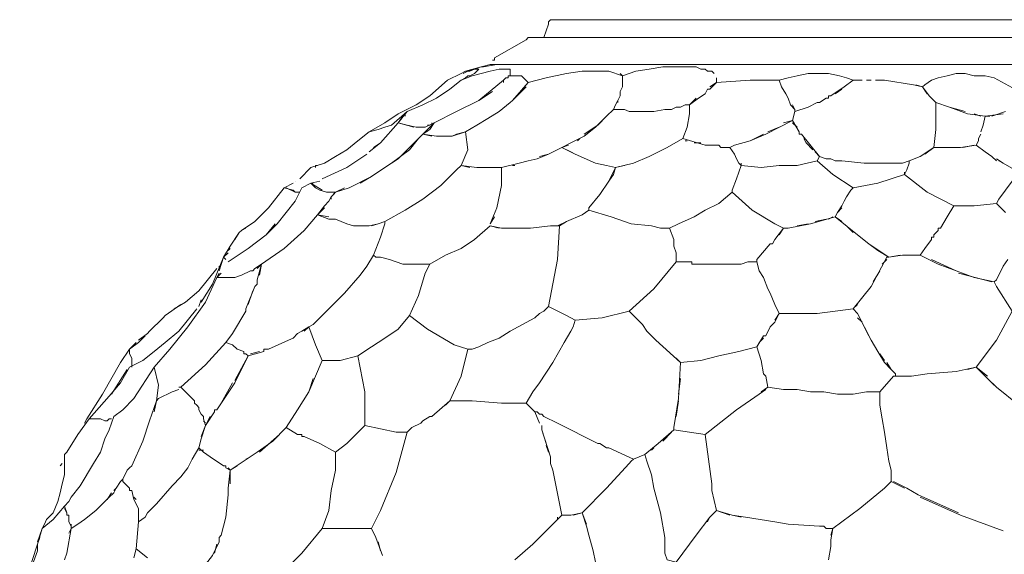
# Model space of a CAD drawing. Header units: inches. Extents: x 196 to 410, y 295 to 508.
# Tile 3 of 19: x 200 to 252, y 365 to 394. Entities that reach past the tile are written whole.
import ezdxf

# ---------------------------------------------------------------- set-up
doc = ezdxf.new("R2010")
doc.units = ezdxf.units.IN
doc.header["$MEASUREMENT"] = 0
doc.layers.add('Livello 1', color=7, linetype='Continuous')

# ---------------------------------------------------------------- blocks, each defined once
blk = doc.blocks.new('block 3')
at = {"layer": 'Livello 1', "color": 7, "lineweight": 9, "true_color": 0xffffff}
for points in [[(227.773, 392.93), (228.013, 393.65)], [(228.013, 393.77), (228.133, 393.891), (228.253, 393.891)], [(228.013, 393.65), (228.013, 393.77)], [(228.013, 393.77), (228.013, 393.77)], [(228.013, 393.77), (228.013, 393.77)], [(228.013, 393.77), (228.013, 393.77)], [(228.013, 393.65), (228.013, 393.65)], [(228.013, 393.65), (228.013, 393.65)], [(263.053, 393.891), (228.253, 393.891)], [(226.813, 392.811), (226.933, 392.93)], [(263.533, 392.93), (227.773, 392.93), (226.933, 392.93)], [(225.133, 391.85), (226.813, 392.811)], [(226.813, 392.811), (226.813, 392.811)], [(226.813, 392.811), (226.813, 392.811)], [(223.453, 391.01), (223.693, 391.131), (224.053, 391.25), (224.413, 391.37), (224.533, 391.37)], [(225.373, 391.49), (224.893, 391.49), (224.413, 391.37), (223.573, 391.131)], [(224.533, 391.37), (225.253, 391.49)], [(224.533, 391.37), (224.533, 391.37)], [(224.533, 391.37), (224.533, 391.37)], [(225.013, 391.73), (225.133, 391.73)], [(225.133, 391.73), (225.133, 391.85)], [(225.133, 391.85), (225.133, 391.85)], [(225.133, 391.85), (225.133, 391.85)], [(225.133, 391.73), (225.133, 391.73)], [(266.173, 391.49), (225.133, 391.49)], [(231.852, 391.01), (231.973, 390.891), (232.333, 391.01), (232.693, 391.131), (233.413, 391.25), (234.133, 391.37), (234.852, 391.37), (235.573, 391.37), (235.933, 391.37), (236.173, 391.25), (236.413, 391.25), (236.533, 391.131), (236.773, 391.131), (236.893, 391.01)], [(235.933, 391.49), (236.053, 391.49)], [(223.933, 390.891), (223.333, 390.65), (222.733, 390.17), (222.013, 389.69), (221.293, 389.33), (220.453, 388.971), (219.973, 388.37), (220.453, 388.25), (220.933, 388.131)], [(223.093, 390.891), (222.852, 390.77)], [(223.093, 390.891), (223.333, 391.01)], [(223.573, 391.131), (223.333, 391.01)], [(224.173, 391.25), (224.053, 391.25), (223.813, 391.131), (223.573, 391.131)], [(223.573, 390.77), (223.693, 390.891)], [(223.693, 390.891), (223.813, 390.891), (224.053, 391.01), (224.173, 391.131), (224.293, 391.25)], [(225.852, 391.25), (225.733, 391.25), (225.493, 391.25), (225.373, 391.25), (224.893, 391.131), (224.413, 391.01), (223.933, 390.891)], [(224.293, 391.25), (224.173, 391.25)], [(224.173, 391.25), (224.173, 391.25)], [(224.293, 391.25), (224.293, 391.25)], [(224.293, 391.25), (224.293, 391.25)], [(224.293, 391.25), (224.293, 391.25)], [(224.293, 391.25), (224.293, 391.25)], [(224.293, 391.25), (224.293, 391.25)], [(224.293, 391.25), (224.293, 391.25)], [(224.293, 391.25), (224.293, 391.25)], [(224.293, 391.25), (224.293, 391.25)], [(225.852, 390.891), (225.852, 390.77), (225.733, 390.77)], [(225.973, 391.25), (225.852, 391.25)], [(225.852, 391.25), (225.852, 391.25)], [(231.973, 390.891), (231.253, 391.131), (230.293, 391.131), (229.813, 391.131), (228.973, 391.01), (227.893, 390.77), (226.933, 390.53), (226.573, 390.891), (225.852, 390.891)], [(225.852, 390.891), (225.973, 390.891), (225.973, 391.01)], [(225.852, 390.77), (225.852, 390.891)], [(225.973, 391.131), (225.973, 391.25)], [(225.973, 391.25), (225.973, 391.25)], [(225.973, 391.01), (225.973, 391.131)], [(225.973, 391.131), (225.973, 391.131)], [(225.973, 391.131), (225.973, 391.131)], [(225.973, 391.131), (225.973, 391.131)], [(225.973, 391.131), (225.973, 391.131)], [(225.973, 391.01), (225.973, 391.01)], [(231.973, 390.891), (231.973, 390.53), (231.973, 390.41)], [(240.373, 390.65), (240.852, 390.77), (241.333, 390.891), (241.933, 391.01), (242.533, 391.01), (243.013, 391.01), (243.613, 390.891), (243.973, 390.77), (244.333, 390.65)], [(248.533, 390.65), (248.893, 390.77), (249.373, 390.891), (249.852, 391.01), (250.333, 391.01), (250.813, 390.891), (251.413, 390.891), (251.893, 390.77), (253.453, 389.93)], [(222.613, 390.65), (221.653, 389.811), (220.933, 389.33), (219.973, 388.85), (219.253, 388.37), (218.413, 387.891)], [(222.613, 390.65), (222.852, 390.77)], [(223.573, 390.77), (223.333, 390.65)], [(225.613, 390.65), (224.293, 389.57)], [(225.613, 390.53), (225.613, 390.65), (225.733, 390.77)], [(225.613, 390.65), (225.613, 390.65)], [(225.733, 390.77), (225.733, 390.77)], [(225.733, 390.77), (225.733, 390.77)], [(225.733, 390.77), (225.733, 390.77)], [(225.733, 390.77), (225.733, 390.77)], [(226.813, 390.29), (226.093, 389.57), (225.973, 389.45)], [(226.093, 389.57), (226.933, 390.53)], [(231.852, 389.811), (231.852, 390.051), (231.973, 390.29), (231.973, 390.41)], [(231.973, 390.29), (231.852, 390.051)], [(237.013, 390.53), (236.653, 390.17), (236.533, 390.17)], [(236.653, 390.29), (237.013, 390.53)], [(237.013, 390.77), (237.013, 390.77)], [(237.013, 390.77), (237.013, 390.77)], [(237.013, 390.77), (237.013, 390.65), (237.013, 390.53)], [(240.373, 390.65), (238.813, 390.65), (237.013, 390.53)], [(237.013, 390.53), (237.013, 390.53)], [(240.373, 390.65), (240.493, 390.29)], [(240.493, 390.29), (240.733, 389.93)], [(243.852, 390.29), (243.133, 389.811)], [(243.852, 390.29), (244.333, 390.65)], [(244.333, 390.65), (244.573, 390.65)], [(244.813, 390.65), (244.573, 390.65)], [(245.293, 390.65), (245.053, 390.65)], [(246.013, 390.65), (245.533, 390.65)], [(245.653, 390.65), (246.013, 390.65)], [(246.013, 390.65), (247.573, 390.41)], [(247.573, 390.41), (247.573, 390.41)], [(248.293, 389.93), (248.053, 390.29), (247.573, 390.41)], [(247.573, 390.41), (247.573, 390.41)], [(247.693, 390.41), (248.053, 390.29)], [(248.173, 390.41), (248.053, 390.29)], [(248.053, 390.29), (248.053, 390.29)], [(248.053, 390.29), (248.413, 389.811), (248.773, 389.45)], [(248.053, 390.29), (248.053, 390.29)], [(248.533, 390.65), (248.173, 390.41)], [(248.173, 390.41), (248.173, 390.41)], [(224.293, 389.57), (225.013, 390.051)], [(231.852, 389.811), (231.733, 389.57), (231.733, 389.45)], [(236.413, 389.93), (236.053, 389.69)], [(236.413, 389.93), (236.533, 390.17)], [(236.653, 390.17), (236.653, 390.17)], [(240.852, 389.69), (240.733, 389.93)], [(243.013, 389.811), (243.013, 389.69)], [(243.013, 389.811), (243.133, 389.811)], [(243.133, 389.811), (243.133, 389.811)], [(243.133, 389.811), (243.133, 389.811)], [(243.373, 389.93), (243.733, 390.17)], [(248.173, 390.051), (248.173, 390.051)], [(248.773, 389.45), (248.413, 389.811)], [(221.893, 388.37), (223.093, 388.971), (224.293, 389.57)], [(225.973, 389.45), (225.373, 388.971), (224.773, 388.61), (224.173, 388.25), (223.573, 387.891)], [(231.493, 389.09), (231.613, 389.33)], [(235.573, 388.971), (235.573, 389.33), (235.333, 389.33), (235.093, 389.211), (234.852, 389.211), (234.613, 389.09), (234.253, 389.09), (233.653, 388.971), (233.053, 388.971), (232.573, 388.971), (232.333, 388.971), (232.093, 389.09), (231.852, 389.09), (231.493, 389.09)], [(231.613, 389.33), (231.733, 389.57)], [(235.573, 389.33), (236.053, 389.69)], [(235.933, 389.69), (235.573, 389.33)], [(236.053, 389.69), (236.053, 389.69)], [(236.053, 389.69), (236.053, 389.69)], [(240.852, 389.69), (240.973, 389.33)], [(241.213, 389.09), (240.973, 389.33)], [(241.093, 389.33), (241.213, 389.09)], [(242.413, 389.45), (241.933, 389.211)], [(241.933, 389.211), (242.413, 389.45), (242.533, 389.45)], [(242.413, 389.45), (242.413, 389.45)], [(242.893, 389.69), (242.533, 389.45)], [(242.893, 389.69), (242.893, 389.69)], [(242.893, 389.69), (243.013, 389.69)], [(242.893, 389.69), (242.893, 389.69)], [(243.013, 389.69), (243.013, 389.69)], [(243.013, 389.69), (243.013, 389.69)], [(249.493, 389.211), (248.773, 389.45), (248.773, 389.211)], [(220.453, 388.971), (219.613, 388.25), (219.253, 388.131), (218.893, 388.01), (218.413, 387.891)], [(220.813, 388.131), (219.973, 388.37), (220.213, 388.73)], [(220.333, 388.85), (220.333, 388.73)], [(231.133, 388.73), (230.533, 388.131), (229.933, 387.65)], [(229.933, 387.77), (230.653, 388.25), (231.133, 388.73)], [(231.493, 389.09), (231.133, 388.73)], [(231.613, 385.971), (232.573, 386.211), (233.413, 386.57), (234.373, 387.051), (235.213, 387.53), (235.453, 388.131), (235.573, 388.85)], [(235.573, 388.85), (235.573, 388.971)], [(241.933, 389.211), (241.213, 388.971), (241.093, 388.49), (241.453, 387.891)], [(241.213, 388.971), (241.213, 389.09)], [(248.773, 389.211), (248.773, 388.01)], [(248.773, 389.211), (248.773, 389.211)], [(250.333, 388.971), (249.493, 389.211)], [(249.493, 389.211), (250.453, 388.85)], [(250.453, 388.85), (250.453, 388.85)], [(251.293, 388.25), (251.413, 388.73), (250.453, 388.85)], [(250.453, 388.85), (250.453, 388.85)], [(250.813, 388.85), (251.173, 388.73)], [(251.413, 388.73), (252.373, 388.85)], [(251.653, 388.73), (251.413, 388.73)], [(252.493, 388.971), (251.773, 388.73)], [(219.973, 388.37), (219.013, 387.29)], [(220.573, 388.25), (220.573, 388.25)], [(220.573, 388.25), (220.573, 388.25)], [(221.053, 387.53), (221.293, 387.77), (221.893, 388.37), (221.413, 388.131)], [(221.893, 388.37), (221.653, 388.01), (221.293, 387.77), (222.013, 387.65)], [(221.533, 388.25), (221.653, 388.25)], [(221.653, 388.25), (221.653, 388.25)], [(221.773, 388.25), (221.773, 388.37)], [(241.093, 388.49), (239.653, 387.77)], [(240.613, 388.37), (241.093, 388.49)], [(241.333, 388.131), (241.093, 388.37)], [(251.293, 388.25), (251.173, 387.891)], [(217.813, 387.41), (218.413, 387.891)], [(221.053, 388.131), (220.933, 388.131)], [(221.053, 388.131), (221.173, 388.131), (221.413, 388.131)], [(221.173, 388.131), (221.173, 388.131)], [(221.773, 387.65), (221.293, 387.77)], [(221.413, 388.131), (221.413, 388.131)], [(221.413, 388.131), (221.413, 388.131)], [(221.533, 387.891), (221.533, 387.891)], [(222.013, 387.65), (222.013, 387.65)], [(222.013, 387.65), (222.013, 387.65)], [(222.133, 387.65), (222.013, 387.65)], [(223.573, 387.891), (223.093, 387.77), (222.852, 387.65), (222.133, 387.65)], [(222.133, 387.65), (222.133, 387.65)], [(222.133, 387.65), (222.133, 387.65)], [(222.133, 387.65), (222.133, 387.65)], [(222.373, 387.65), (222.733, 387.65)], [(222.852, 387.65), (223.573, 387.891)], [(223.573, 387.891), (223.693, 386.93), (223.333, 386.09)], [(228.733, 387.051), (229.213, 387.29), (229.933, 387.65)], [(239.533, 387.77), (238.813, 387.41), (237.973, 387.17)], [(237.973, 387.17), (238.813, 387.41), (239.653, 387.77)], [(239.773, 387.891), (240.373, 388.131)], [(241.453, 387.891), (241.453, 387.891)], [(241.573, 387.77), (241.453, 387.77), (241.453, 387.891)], [(241.453, 387.891), (241.453, 387.891)], [(241.453, 387.77), (241.453, 387.77)], [(241.573, 387.77), (242.533, 386.57), (242.293, 386.811)], [(248.653, 387.051), (248.773, 388.01)], [(251.173, 387.77), (251.053, 387.53)], [(217.813, 387.41), (217.213, 386.93), (216.613, 386.57), (216.013, 386.211), (215.293, 385.971), (214.693, 385.37)], [(217.333, 384.891), (218.533, 385.49), (219.613, 386.211), (220.573, 386.93), (221.053, 387.53)], [(218.413, 386.811), (219.013, 387.29)], [(221.053, 387.53), (220.453, 386.93), (219.973, 386.45), (219.253, 385.971), (218.533, 385.49)], [(219.013, 387.29), (218.653, 387.051)], [(229.093, 387.17), (228.733, 387.051), (229.213, 386.811), (229.453, 386.69)], [(229.213, 387.29), (229.213, 387.29)], [(229.693, 387.53), (229.573, 387.41)], [(235.213, 387.53), (234.373, 387.051), (233.413, 386.57)], [(235.213, 387.53), (236.413, 387.17), (237.133, 387.17)], [(235.453, 387.41), (235.333, 387.41)], [(236.173, 387.29), (235.813, 387.29)], [(237.493, 387.051), (237.253, 387.051), (237.133, 387.17), (236.413, 387.17)], [(237.133, 387.17), (237.133, 387.17)], [(237.253, 387.051), (237.733, 387.051), (237.973, 387.17)], [(242.173, 386.93), (241.813, 387.29), (241.693, 387.53)], [(250.933, 387.17), (250.093, 387.051)], [(250.213, 387.051), (250.813, 387.17)], [(250.933, 387.17), (251.053, 387.41), (251.053, 387.53)], [(250.933, 387.17), (251.413, 386.811)], [(251.773, 386.57), (251.413, 386.811), (250.933, 387.17)], [(251.053, 387.41), (251.053, 387.41)], [(218.293, 386.69), (217.213, 385.971), (215.893, 385.37)], [(228.013, 386.69), (227.413, 386.45)], [(227.533, 386.57), (228.013, 386.69)], [(229.453, 386.69), (228.733, 387.051), (228.013, 386.69)], [(230.173, 383.811), (230.773, 384.53), (231.253, 385.25), (231.493, 385.61), (231.613, 385.971), (231.133, 386.09), (230.533, 386.211), (229.453, 386.69)], [(237.733, 387.051), (237.973, 386.69)], [(238.093, 386.45), (237.973, 386.69)], [(249.493, 387.051), (249.013, 387.051), (248.653, 387.051), (247.933, 386.57)], [(248.173, 386.69), (248.653, 387.051)], [(248.653, 387.051), (249.013, 387.051)], [(249.493, 387.051), (249.973, 387.051), (250.093, 387.051)], [(249.973, 387.051), (249.973, 387.051)], [(215.653, 386.09), (215.533, 386.09), (215.533, 385.971)], [(223.813, 385.971), (223.333, 386.09), (223.093, 385.85), (222.253, 385.01), (221.293, 384.29), (220.333, 383.69), (219.253, 383.09)], [(223.333, 386.09), (224.173, 385.971)], [(224.773, 385.971), (225.493, 385.971), (226.453, 386.211)], [(226.213, 386.09), (226.093, 386.09)], [(226.933, 386.33), (226.453, 386.211)], [(226.933, 386.33), (227.413, 386.45)], [(232.093, 386.09), (231.613, 385.971), (231.253, 385.25)], [(238.093, 386.45), (238.213, 386.211)], [(238.093, 385.37), (238.333, 386.09), (238.213, 386.211)], [(244.213, 384.77), (244.333, 384.891), (243.253, 385.61), (242.413, 386.33), (241.333, 386.09), (240.373, 386.09), (239.413, 385.971), (238.333, 386.09)], [(238.333, 386.211), (238.333, 386.09)], [(242.413, 386.33), (242.533, 386.57)], [(242.533, 386.57), (242.893, 386.45), (243.133, 386.45), (243.373, 386.33), (243.733, 386.33), (244.933, 386.211), (246.133, 386.211), (246.493, 386.211), (246.733, 386.211), (246.973, 386.211), (247.333, 386.33)], [(247.093, 385.61), (247.213, 385.85), (247.333, 386.211)], [(247.333, 386.211), (247.213, 385.85)], [(247.333, 386.33), (247.933, 386.57)], [(247.333, 386.33), (247.333, 386.211)], [(251.773, 386.57), (252.013, 386.33)], [(252.373, 386.211), (252.013, 386.45)], [(253.213, 385.73), (252.373, 386.211), (252.133, 386.33)], [(224.173, 385.971), (224.173, 385.971)], [(224.173, 385.971), (224.173, 385.971)], [(224.293, 385.971), (224.173, 385.971)], [(224.293, 385.971), (224.413, 385.971)], [(224.773, 385.971), (224.413, 385.971)], [(225.493, 385.73), (225.493, 385.971), (225.133, 385.971)], [(225.493, 385.971), (225.493, 385.49)], [(249.733, 383.93), (248.293, 384.65), (247.093, 385.61), (245.653, 385.131), (244.333, 384.891)], [(247.093, 385.73), (247.093, 385.61)], [(256.453, 384.77), (256.333, 384.891), (256.093, 385.25), (255.733, 385.73), (255.613, 385.85), (254.413, 385.73), (253.213, 385.73), (252.133, 384.29)], [(214.333, 385.131), (213.852, 384.891), (214.333, 384.77), (214.453, 384.65), (214.693, 384.65)], [(214.453, 385.25), (214.453, 385.25)], [(214.813, 384.891), (215.293, 385.131), (215.413, 385.131)], [(215.773, 385.25), (215.293, 385.131), (215.533, 384.891), (215.773, 384.77), (216.133, 384.65), (216.493, 384.65)], [(215.893, 384.77), (215.293, 385.131)], [(218.533, 385.49), (217.933, 385.131)], [(225.253, 383.811), (225.493, 385.01)], [(225.493, 385.49), (225.493, 385.49)], [(225.493, 385.49), (225.493, 385.49)], [(225.493, 385.37), (225.493, 385.49)], [(225.493, 385.37), (225.493, 385.25), (225.493, 385.01)], [(225.493, 385.25), (225.493, 385.25)], [(237.852, 384.65), (237.852, 384.77), (238.093, 385.37)], [(214.813, 384.891), (214.453, 384.17), (213.973, 383.57), (213.493, 382.971), (212.893, 382.37)], [(213.013, 383.811), (213.852, 384.891)], [(213.493, 382.971), (213.973, 383.57), (214.453, 384.17), (214.813, 384.891)], [(214.453, 384.65), (213.973, 384.891)], [(214.693, 384.65), (214.693, 384.65)], [(214.693, 384.65), (214.693, 384.65)], [(214.693, 384.65), (214.693, 384.65)], [(214.693, 384.65), (214.693, 384.65)], [(214.693, 384.65), (214.693, 384.65)], [(217.333, 384.891), (216.613, 384.65), (216.373, 384.41), (216.373, 384.29)], [(216.493, 384.65), (216.373, 384.65)], [(216.493, 384.65), (216.493, 384.65)], [(216.493, 384.65), (216.493, 384.65)], [(216.493, 384.53), (216.613, 384.65)], [(216.493, 384.65), (216.613, 384.65)], [(216.493, 384.65), (216.493, 384.65)], [(216.613, 384.65), (217.093, 384.891)], [(234.493, 382.73), (234.973, 382.971), (235.813, 383.33), (236.413, 383.69), (237.133, 384.051), (237.852, 384.65)], [(240.133, 382.971), (238.933, 383.69), (237.852, 384.65)], [(244.213, 384.77), (243.973, 384.41)], [(216.253, 384.17), (216.013, 383.93)], [(216.253, 384.17), (216.373, 384.41)], [(243.852, 384.17), (243.733, 383.93)], [(243.852, 384.17), (243.973, 384.41)], [(252.373, 383.69), (252.013, 384.051), (250.813, 383.93), (249.733, 383.93), (249.373, 383.33), (249.013, 382.73), (248.893, 382.73)], [(252.133, 384.29), (252.013, 384.051)], [(252.013, 384.051), (252.493, 383.57)], [(212.293, 383.09), (213.013, 383.811)], [(213.013, 383.811), (212.653, 383.45)], [(214.933, 382.61), (215.653, 383.45)], [(215.653, 383.45), (216.013, 383.93)], [(216.013, 383.811), (215.653, 383.45), (216.253, 383.211)], [(216.253, 383.33), (215.653, 383.45)], [(225.253, 383.811), (224.893, 382.971)], [(228.973, 383.09), (229.813, 383.45)], [(229.813, 383.45), (230.173, 383.69), (230.173, 383.811)], [(234.493, 382.73), (234.253, 382.73), (234.013, 382.73), (233.533, 382.85), (232.453, 382.971), (231.373, 383.33), (230.173, 383.69)], [(243.373, 383.33), (243.493, 383.57), (243.733, 383.93)], [(243.733, 383.811), (243.493, 383.57)], [(252.133, 383.811), (252.133, 383.811)], [(212.293, 383.09), (211.573, 382.61)], [(212.893, 382.37), (213.373, 382.971)], [(216.613, 383.211), (216.253, 383.211)], [(216.613, 383.211), (217.213, 382.971)], [(217.573, 382.85), (217.213, 382.971)], [(219.253, 382.971), (219.253, 383.09), (218.893, 382.971), (218.413, 382.85)], [(218.533, 382.85), (218.893, 382.971), (219.253, 383.09)], [(218.653, 381.29), (219.013, 382.25), (219.253, 382.971)], [(224.893, 382.971), (225.133, 383.33)], [(228.613, 382.85), (228.973, 383.09), (228.493, 382.85)], [(240.373, 382.37), (240.613, 382.73), (240.133, 382.971)], [(240.613, 382.73), (240.852, 382.73), (242.053, 382.971)], [(241.933, 382.971), (241.333, 382.85)], [(243.733, 383.09), (243.373, 383.33), (242.053, 382.971)], [(242.293, 383.09), (242.893, 383.211)], [(243.013, 383.211), (243.253, 383.33)], [(243.373, 383.33), (244.573, 382.37)], [(243.613, 383.211), (243.613, 383.211)], [(210.613, 381.17), (210.973, 381.77), (211.453, 382.49)], [(210.852, 380.93), (211.933, 381.65), (212.893, 382.37)], [(211.453, 382.49), (211.213, 382.131)], [(211.453, 382.49), (211.573, 382.61), (211.813, 382.73)], [(212.173, 380.45), (212.293, 380.57), (212.653, 380.811), (213.852, 381.65), (214.933, 382.61)], [(217.573, 382.85), (217.813, 382.85)], [(217.813, 382.85), (217.933, 382.85)], [(217.813, 382.85), (217.813, 382.85)], [(217.813, 382.85), (217.813, 382.85)], [(217.813, 382.85), (217.813, 382.85)], [(217.813, 382.85), (217.813, 382.85)], [(217.813, 382.85), (217.813, 382.85)], [(217.933, 382.85), (218.053, 382.85)], [(217.933, 382.85), (217.933, 382.85)], [(217.933, 382.85), (217.933, 382.85)], [(217.933, 382.85), (217.933, 382.85)], [(217.933, 382.85), (217.933, 382.85)], [(217.933, 382.85), (217.933, 382.85)], [(218.053, 382.85), (218.413, 382.85)], [(218.053, 382.85), (218.053, 382.85)], [(218.053, 382.85), (218.053, 382.85)], [(218.053, 382.85), (218.053, 382.85)], [(225.373, 382.73), (224.893, 382.85), (224.053, 382.131), (223.333, 381.65), (222.493, 381.29), (221.653, 380.811)], [(224.893, 382.85), (225.493, 382.73)], [(225.253, 382.73), (225.253, 382.73)], [(225.733, 382.73), (225.613, 382.73), (225.493, 382.73)], [(225.613, 382.73), (225.613, 382.73)], [(225.733, 382.73), (225.852, 382.73), (226.093, 382.73)], [(225.733, 382.73), (225.733, 382.73)], [(225.733, 382.73), (225.733, 382.73)], [(225.852, 382.73), (225.852, 382.73)], [(227.053, 382.73), (226.093, 382.73)], [(227.053, 382.73), (228.133, 382.85), (228.493, 382.85)], [(228.613, 382.85), (228.493, 381.051), (228.013, 378.53)], [(228.133, 382.85), (228.133, 382.85)], [(228.613, 382.85), (228.493, 382.85), (228.253, 382.85)], [(234.493, 382.73), (234.733, 382.131)], [(240.613, 382.73), (240.133, 382.131)], [(240.373, 382.37), (240.373, 382.37)], [(240.852, 382.73), (240.852, 382.73)], [(244.333, 382.49), (243.973, 382.85)], [(246.133, 381.17), (246.253, 381.17), (245.653, 381.53), (245.173, 381.891), (244.573, 382.37)], [(248.653, 382.37), (248.893, 382.61)], [(248.653, 382.37), (248.653, 382.25)], [(248.893, 382.61), (248.893, 382.73)], [(248.893, 382.61), (248.893, 382.61)], [(248.893, 382.61), (248.893, 382.61)], [(248.893, 382.61), (248.893, 382.61)], [(249.013, 382.73), (249.013, 382.73)], [(234.733, 382.01), (234.733, 382.131)], [(234.733, 382.01), (234.733, 382.01)], [(234.733, 382.01), (234.733, 382.01)], [(234.733, 382.01), (234.733, 382.01)], [(234.733, 381.891), (234.733, 382.01)], [(234.733, 381.891), (234.733, 381.77)], [(234.733, 381.891), (234.733, 381.891)], [(234.733, 381.891), (234.733, 381.891)], [(239.173, 380.93), (239.173, 381.051), (239.893, 381.891)], [(240.013, 381.891), (239.893, 381.891)], [(240.013, 381.891), (240.133, 382.131)], [(245.173, 381.891), (246.253, 381.17), (246.973, 381.29)], [(248.173, 381.65), (248.533, 382.131)], [(248.533, 382.131), (248.533, 382.25)], [(248.653, 382.25), (248.533, 382.25)], [(248.533, 382.131), (248.533, 382.131)], [(248.533, 382.131), (248.533, 382.131)], [(248.533, 382.131), (248.533, 382.131)], [(248.653, 382.25), (248.653, 382.25)], [(248.653, 382.25), (248.653, 382.25)], [(248.653, 382.25), (248.653, 382.25)], [(210.852, 381.41), (210.613, 381.17)], [(210.973, 381.65), (210.852, 381.53)], [(234.733, 381.77), (234.852, 381.41)], [(234.733, 381.77), (234.733, 381.77)], [(234.733, 381.77), (234.733, 381.77)], [(234.733, 381.77), (234.733, 381.77)], [(234.852, 380.93), (234.852, 381.41)], [(248.173, 381.65), (247.933, 381.29)], [(210.613, 381.17), (210.013, 379.73)], [(210.373, 380.45), (210.613, 381.17)], [(210.613, 381.17), (210.733, 381.051)], [(210.852, 380.93), (210.852, 380.93)], [(212.533, 380.211), (212.653, 380.811), (212.413, 380.57)], [(212.653, 380.811), (212.413, 379.971)], [(218.653, 381.29), (218.293, 380.69), (217.933, 380.211), (217.093, 379.25), (216.133, 378.29), (215.653, 377.811), (215.413, 377.57), (215.173, 377.45)], [(217.813, 375.891), (218.533, 376.37), (219.253, 376.85), (219.973, 377.33), (220.573, 378.051), (221.053, 379.131), (221.413, 380.33), (221.653, 380.811), (221.413, 380.811), (221.293, 380.811), (220.933, 380.811), (220.213, 380.811), (219.493, 381.051), (219.013, 381.17), (218.773, 381.17), (218.653, 381.29)], [(234.852, 380.93), (233.653, 379.49), (232.333, 378.29), (233.053, 377.57)], [(234.852, 380.93), (235.573, 380.93)], [(235.693, 380.93), (235.573, 380.93)], [(235.693, 380.93), (235.693, 380.811)], [(235.933, 380.811), (235.813, 380.811), (235.693, 380.811)], [(235.813, 380.811), (235.813, 380.811)], [(235.933, 380.811), (236.173, 380.811)], [(237.253, 380.811), (236.173, 380.811)], [(237.253, 380.811), (237.852, 380.811)], [(238.333, 380.811), (237.852, 380.811)], [(238.333, 380.811), (238.693, 380.93)], [(239.173, 380.93), (238.693, 380.93)], [(238.813, 380.93), (239.173, 380.93)], [(239.173, 380.93), (239.293, 380.45)], [(246.133, 381.17), (245.293, 379.61)], [(245.893, 380.811), (246.133, 381.051)], [(246.852, 381.29), (246.253, 381.17)], [(247.933, 381.29), (246.973, 381.29)], [(247.093, 381.29), (247.693, 381.29)], [(247.933, 381.29), (248.893, 380.811), (249.852, 380.45)], [(252.013, 379.61), (251.893, 379.85), (250.813, 380.09), (249.852, 380.45), (248.533, 381.051)], [(252.373, 380.69), (252.613, 381.051)], [(210.253, 380.57), (209.293, 379.37)], [(210.253, 380.57), (210.253, 380.57)], [(210.373, 380.33), (210.253, 380.09)], [(210.253, 380.09), (210.493, 380.33)], [(210.373, 380.69), (210.373, 380.57)], [(210.373, 380.57), (210.373, 380.57)], [(211.573, 380.211), (212.053, 380.45)], [(212.053, 380.45), (212.053, 380.45)], [(212.053, 380.45), (212.053, 380.45)], [(212.053, 380.45), (212.173, 380.45)], [(212.053, 380.45), (212.053, 380.45)], [(212.173, 380.45), (212.173, 380.45)], [(212.173, 380.45), (212.173, 380.45)], [(212.173, 380.45), (212.173, 380.45)], [(212.293, 380.57), (212.293, 380.57)], [(239.533, 380.09), (239.293, 380.45)], [(245.413, 379.85), (245.773, 380.45)], [(249.973, 380.33), (251.773, 379.85)], [(252.373, 380.69), (252.013, 379.971)], [(210.253, 380.09), (209.653, 378.77), (208.693, 377.45), (207.733, 376.25), (206.893, 375.29), (205.813, 373.61), (205.213, 373.01), (204.733, 372.65)], [(209.413, 378.77), (210.013, 379.73)], [(210.253, 380.09), (210.253, 380.09)], [(210.253, 380.09), (210.253, 380.09)], [(210.253, 380.09), (211.213, 380.09)], [(210.253, 380.09), (210.253, 380.09)], [(210.973, 380.09), (210.613, 380.09)], [(210.733, 380.09), (210.733, 380.09)], [(210.852, 380.09), (210.852, 380.09)], [(211.573, 380.211), (211.213, 380.09)], [(212.293, 379.61), (212.413, 379.73), (212.413, 379.85)], [(212.413, 379.971), (212.413, 379.971)], [(212.413, 379.971), (212.413, 379.971)], [(212.413, 379.971), (212.413, 379.85)], [(212.413, 379.971), (212.413, 379.971)], [(212.413, 379.85), (212.413, 379.85)], [(212.413, 379.85), (212.413, 379.85)], [(212.413, 379.73), (212.413, 379.73)], [(239.533, 380.09), (239.773, 379.49)], [(251.893, 379.85), (252.013, 379.971)], [(208.573, 378.77), (209.293, 379.37)], [(211.813, 378.29), (211.813, 378.41), (212.293, 379.61)], [(212.173, 379.37), (211.933, 378.65)], [(212.293, 379.61), (212.293, 379.61)], [(212.293, 379.61), (212.293, 379.61)], [(212.293, 379.61), (212.293, 379.61)], [(239.893, 379.25), (239.773, 379.49)], [(239.893, 379.25), (240.133, 378.65)], [(244.333, 378.41), (245.293, 379.61)], [(252.013, 379.61), (252.852, 378.29)], [(208.573, 378.77), (207.973, 378.41)], [(209.413, 378.891), (209.293, 378.53)], [(209.173, 378.41), (208.213, 377.211), (207.493, 376.61), (206.893, 376.131), (206.293, 375.65), (205.573, 375.29), (205.093, 374.45), (204.493, 373.73), (203.413, 372.53), (203.653, 372.53)], [(207.493, 378.051), (208.333, 378.65)], [(211.813, 378.29), (211.093, 377.09), (210.733, 376.61), (211.093, 376.49)], [(211.813, 378.41), (211.813, 378.41)], [(211.813, 378.29), (211.813, 378.29)], [(211.813, 378.29), (211.813, 378.29)], [(228.013, 378.53), (227.773, 378.29), (227.533, 378.17), (227.293, 377.93), (227.053, 377.811), (225.973, 377.211), (225.373, 376.85), (224.773, 376.61), (224.293, 376.37), (223.933, 376.25), (223.693, 376.25)], [(229.453, 377.811), (228.973, 378.051), (228.013, 378.53)], [(232.333, 378.29), (230.893, 377.93), (229.453, 377.811)], [(240.133, 377.811), (240.373, 378.17), (240.133, 378.65)], [(244.573, 378.17), (244.333, 378.41), (242.413, 378.17), (240.373, 378.17), (240.133, 377.69)], [(244.573, 378.65), (244.453, 378.53)], [(244.573, 378.17), (245.293, 376.73)], [(250.933, 375.29), (252.013, 376.73), (252.852, 378.29)], [(207.373, 377.93), (206.653, 377.211)], [(207.013, 377.57), (207.373, 377.93)], [(207.493, 378.051), (207.373, 377.93)], [(220.573, 378.051), (221.533, 377.33), (222.973, 376.49), (223.693, 376.25)], [(229.453, 377.811), (229.333, 377.45), (229.213, 377.211), (228.852, 376.61), (228.253, 375.53), (227.533, 374.45), (227.173, 373.971), (226.813, 373.37)], [(239.893, 377.45), (240.133, 377.69)], [(244.813, 377.69), (244.573, 377.93)], [(206.533, 377.09), (206.053, 376.73)], [(206.533, 377.09), (206.653, 377.211)], [(210.733, 376.61), (211.093, 377.09)], [(214.573, 377.09), (214.333, 376.85)], [(214.573, 377.09), (214.813, 377.211)], [(215.173, 377.45), (214.813, 377.211)], [(214.933, 377.211), (215.173, 377.45)], [(215.173, 377.45), (215.533, 376.49), (215.893, 375.65)], [(233.053, 377.57), (233.293, 377.211)], [(233.773, 376.73), (233.293, 377.211)], [(239.893, 377.45), (239.653, 376.971), (239.533, 376.971)], [(245.173, 376.971), (244.933, 377.45)], [(205.573, 376.25), (205.933, 376.61)], [(206.053, 376.61), (205.573, 376.25)], [(206.053, 376.61), (206.413, 376.971)], [(210.733, 376.61), (209.653, 375.41), (208.333, 374.211)], [(214.093, 376.73), (213.013, 376.25), (212.893, 376.25)], [(214.093, 376.73), (214.333, 376.85)], [(233.773, 376.73), (235.093, 375.53)], [(239.173, 376.37), (239.533, 376.971)], [(239.533, 376.85), (239.293, 376.61)], [(239.653, 376.971), (239.653, 376.971)], [(245.653, 376.131), (245.293, 376.73)], [(205.693, 375.29), (205.693, 375.53), (205.693, 375.77), (205.573, 376.01), (205.573, 376.25), (205.093, 375.53)], [(205.573, 376.25), (205.573, 376.25)], [(211.333, 376.25), (211.093, 376.49)], [(211.333, 376.25), (211.693, 376.131), (211.693, 376.01)], [(211.693, 376.131), (211.693, 376.131)], [(211.933, 375.891), (212.773, 376.131), (212.773, 376.25), (212.893, 376.25)], [(212.533, 376.131), (212.053, 376.01)], [(212.773, 376.25), (212.773, 376.25)], [(212.773, 376.131), (212.773, 376.131)], [(212.893, 376.25), (212.893, 376.25)], [(212.893, 376.25), (212.893, 376.25)], [(213.013, 376.25), (213.013, 376.25)], [(223.693, 376.25), (223.333, 374.811), (222.733, 373.49)], [(239.173, 376.37), (238.213, 376.131), (237.133, 375.891), (236.173, 375.65), (235.093, 375.53)], [(239.173, 376.37), (239.413, 375.65)], [(245.653, 376.131), (246.013, 375.53)], [(205.093, 375.53), (204.133, 373.85), (203.293, 372.53)], [(211.933, 375.891), (211.213, 374.45), (210.253, 373.01)], [(211.213, 374.57), (211.933, 375.891), (211.813, 376.01)], [(211.693, 376.01), (211.693, 376.01)], [(211.693, 376.01), (211.693, 376.01)], [(211.693, 376.01), (211.813, 376.01)], [(211.693, 376.01), (211.693, 376.01)], [(217.813, 375.891), (216.852, 375.65), (215.893, 375.65), (215.173, 373.971)], [(215.533, 374.811), (215.893, 375.65)], [(218.173, 373.971), (217.813, 375.891)], [(235.093, 375.53), (234.852, 375.77)], [(235.093, 375.53), (234.973, 373.61)], [(239.533, 374.93), (239.413, 375.65)], [(246.013, 375.65), (245.773, 376.01)], [(246.373, 375.17), (246.013, 375.53)], [(246.133, 375.53), (246.373, 375.17)], [(204.613, 373.85), (205.453, 375.17)], [(205.693, 375.29), (205.693, 375.29)], [(207.013, 373.49), (207.133, 374.33), (206.893, 375.29)], [(246.613, 374.93), (246.373, 375.17)], [(249.852, 375.051), (248.293, 374.93)], [(249.852, 375.051), (250.333, 375.17)], [(251.533, 374.811), (250.933, 375.29), (250.333, 375.17)], [(250.453, 375.17), (250.933, 375.29)], [(250.933, 375.29), (251.533, 374.69), (251.893, 374.33)], [(215.173, 373.971), (215.413, 374.69)], [(234.973, 373.85), (235.093, 374.69)], [(239.653, 374.811), (239.533, 374.93)], [(239.773, 374.211), (239.653, 374.811)], [(246.493, 374.811), (245.773, 373.971), (245.773, 373.25)], [(246.973, 374.811), (246.613, 374.811), (246.493, 374.811)], [(246.613, 374.93), (246.613, 374.811)], [(246.613, 374.811), (247.093, 374.811)], [(247.453, 374.811), (247.333, 374.811), (247.093, 374.811)], [(247.333, 374.811), (247.333, 374.811)], [(247.453, 374.811), (248.293, 374.93)], [(254.533, 372.29), (253.213, 373.25), (252.013, 374.211), (251.533, 374.69)], [(207.852, 373.971), (207.133, 373.61)], [(207.852, 373.971), (208.213, 374.09)], [(208.213, 374.211), (208.333, 374.211)], [(208.333, 374.211), (208.213, 374.211)], [(208.333, 374.211), (208.573, 373.971)], [(208.813, 373.73), (208.573, 373.971)], [(210.493, 373.37), (211.093, 374.45)], [(215.173, 373.971), (214.573, 373.01), (213.973, 372.051), (214.573, 371.69)], [(218.173, 372.17), (218.173, 373.01), (218.173, 373.971)], [(239.293, 373.85), (239.653, 374.09)], [(239.773, 374.211), (239.413, 373.971)], [(245.773, 373.971), (245.053, 373.971), (244.333, 373.85), (243.493, 373.85), (242.773, 373.971), (242.053, 373.971), (241.333, 374.09), (240.613, 374.09), (239.773, 374.211)], [(202.213, 370.73), (202.813, 371.69), (203.413, 372.53), (204.493, 373.73)], [(207.133, 373.61), (207.013, 373.49), (206.653, 372.41), (206.293, 371.33), (205.693, 370.01)], [(206.893, 372.891), (207.013, 373.49)], [(207.133, 373.61), (207.013, 373.49)], [(207.013, 373.49), (207.013, 373.49)], [(208.813, 373.73), (209.053, 373.49)], [(209.053, 373.37), (209.053, 373.49)], [(222.733, 373.49), (221.773, 372.65)], [(222.493, 373.25), (222.733, 373.49)], [(222.733, 373.49), (223.573, 373.49)], [(223.213, 373.49), (222.852, 373.49)], [(223.933, 373.49), (223.573, 373.49)], [(223.933, 373.49), (225.493, 373.37)], [(234.733, 371.93), (234.733, 372.051), (234.973, 373.61)], [(234.973, 373.49), (234.852, 372.65)], [(239.293, 373.85), (238.093, 373.01)], [(209.053, 373.37), (209.173, 373.25)], [(209.293, 373.01), (209.293, 373.131), (209.173, 373.25)], [(209.293, 373.131), (209.293, 373.131)], [(209.293, 373.01), (209.413, 372.77)], [(209.653, 372.17), (210.133, 372.891)], [(210.133, 373.01), (210.253, 373.01)], [(210.133, 373.01), (210.133, 372.891)], [(210.253, 373.01), (210.253, 373.01)], [(210.253, 373.01), (210.253, 373.01)], [(226.333, 373.37), (225.493, 373.37)], [(226.333, 373.37), (226.813, 373.37)], [(227.293, 372.891), (226.813, 373.37)], [(227.293, 372.891), (227.413, 372.891)], [(227.293, 372.891), (227.533, 372.29)], [(227.653, 372.77), (227.533, 372.77), (227.413, 372.891)], [(234.733, 371.93), (236.413, 371.69), (238.093, 373.01)], [(245.893, 372.53), (245.773, 373.25)], [(204.733, 372.65), (204.493, 371.93), (204.253, 371.45), (204.013, 370.73), (203.653, 370.131), (202.933, 368.93), (202.453, 368.33), (202.333, 368.09), (202.093, 367.85)], [(203.293, 372.53), (203.173, 372.29)], [(203.893, 372.53), (203.653, 372.53), (203.413, 372.53)], [(203.893, 372.53), (204.013, 372.53)], [(204.253, 372.41), (204.013, 372.53)], [(204.253, 372.41), (204.373, 372.41), (204.493, 372.53)], [(204.373, 372.41), (204.373, 372.41)], [(204.493, 372.53), (204.493, 372.53)], [(204.493, 372.53), (204.493, 372.53)], [(204.493, 372.53), (204.613, 372.53)], [(204.493, 372.53), (204.493, 372.53)], [(204.613, 372.53), (204.613, 372.53)], [(204.613, 372.53), (204.613, 372.53)], [(204.613, 372.53), (204.613, 372.53)], [(204.613, 372.53), (204.613, 372.53)], [(204.613, 372.53), (204.613, 372.53)], [(204.613, 372.53), (204.613, 372.53)], [(204.613, 372.53), (204.613, 372.53)], [(204.613, 372.53), (204.613, 372.53)], [(204.613, 372.53), (204.613, 372.53)], [(209.893, 372.65), (209.653, 372.17), (209.413, 371.45), (209.293, 370.971), (209.533, 370.73)], [(209.533, 372.65), (209.413, 372.77)], [(209.413, 371.57), (209.653, 372.17), (209.533, 372.53), (209.533, 372.65)], [(209.533, 372.65), (209.533, 372.65)], [(209.533, 372.65), (209.533, 372.65)], [(209.533, 372.65), (209.533, 372.65)], [(209.533, 372.65), (209.533, 372.65)], [(209.533, 372.65), (209.533, 372.65)], [(209.533, 372.53), (209.533, 372.53)], [(209.533, 372.41), (209.653, 372.29)], [(209.893, 372.53), (209.893, 372.53)], [(220.693, 372.051), (221.173, 372.29), (221.293, 372.41)], [(221.653, 372.65), (221.293, 372.41)], [(221.653, 372.65), (221.773, 372.65)], [(221.653, 372.65), (221.653, 372.65)], [(221.653, 372.65), (221.653, 372.65)], [(227.533, 372.77), (227.533, 372.77)], [(227.653, 372.77), (227.773, 372.65), (228.493, 372.29)], [(227.773, 372.65), (227.773, 372.65)], [(245.893, 372.53), (246.013, 371.811)], [(213.973, 372.051), (213.253, 371.33), (212.413, 370.73)], [(218.173, 372.17), (217.213, 371.211)], [(220.453, 371.811), (219.852, 371.811), (218.173, 372.17)], [(220.693, 372.051), (220.453, 371.811)], [(221.173, 372.29), (220.693, 372.051)], [(221.173, 372.29), (221.173, 372.29)], [(227.653, 372.17), (227.653, 371.93)], [(228.133, 370.49), (227.653, 371.93)], [(227.653, 371.93), (227.893, 371.211)], [(230.653, 371.211), (228.493, 372.29)], [(234.733, 371.93), (233.893, 371.211)], [(234.733, 372.051), (234.733, 372.051)], [(206.293, 371.33), (206.293, 371.33)], [(209.293, 370.971), (209.413, 371.45)], [(212.533, 370.73), (213.613, 371.69)], [(214.813, 371.69), (214.573, 371.69)], [(214.813, 371.69), (214.813, 371.57)], [(214.933, 371.57), (214.813, 371.57)], [(214.933, 371.57), (215.773, 371.211)], [(218.773, 366.17), (218.533, 366.65), (219.013, 367.61), (219.852, 369.65), (220.453, 371.811)], [(234.133, 371.33), (234.613, 371.811)], [(236.773, 369.051), (236.413, 371.69)], [(246.133, 370.971), (246.013, 371.811)], [(209.293, 370.971), (208.933, 370.37), (208.693, 369.891), (208.333, 369.41), (207.852, 368.93), (207.013, 367.971), (206.533, 367.49), (206.413, 367.25), (206.053, 367.01)], [(209.533, 370.85), (209.293, 370.85)], [(215.773, 371.211), (216.613, 370.73)], [(217.213, 371.211), (216.613, 370.73), (216.613, 369.77), (216.373, 368.69), (216.253, 367.61), (215.893, 366.65), (217.453, 366.65)], [(227.893, 371.09), (228.013, 370.73)], [(230.653, 371.211), (230.773, 371.211), (231.133, 370.971), (231.253, 370.971)], [(230.653, 371.211), (230.653, 371.211)], [(230.653, 371.211), (230.653, 371.211)], [(230.773, 371.211), (230.773, 371.211)], [(231.133, 370.971), (231.133, 370.971)], [(232.333, 370.131), (232.453, 370.25), (232.573, 370.37), (231.253, 370.971)], [(233.173, 370.61), (233.893, 371.211)], [(233.653, 370.971), (233.533, 370.85)], [(246.133, 370.971), (246.253, 370.25)], [(200.653, 365.93), (200.893, 366.65), (201.013, 366.891), (201.133, 367.131), (201.253, 367.25), (201.493, 367.49), (201.733, 368.09), (201.852, 368.57), (201.973, 369.051), (202.093, 369.53), (202.093, 370.01), (202.093, 370.61)], [(202.093, 370.61), (202.213, 370.73)], [(202.093, 370.61), (202.093, 370.61)], [(202.093, 370.25), (202.093, 370.49)], [(202.093, 370.49), (202.093, 370.25)], [(202.093, 370.25), (202.093, 370.25)], [(202.093, 370.25), (202.093, 370.25)], [(209.893, 370.49), (209.533, 370.73)], [(209.893, 370.49), (210.613, 370.01)], [(210.852, 369.891), (210.973, 369.77), (212.413, 370.73)], [(212.053, 370.49), (211.813, 370.37)], [(228.133, 370.49), (228.133, 370.131)], [(233.173, 370.61), (232.573, 370.37)], [(233.173, 370.61), (233.293, 370.25), (233.533, 369.53), (233.653, 368.811), (234.013, 367.49), (234.253, 366.17), (234.253, 365.57), (234.253, 365.33), (234.373, 364.971)], [(246.253, 370.25), (246.373, 369.77), (246.373, 369.17), (247.093, 368.811)], [(201.852, 370.01), (201.973, 370.131)], [(205.453, 369.77), (205.213, 369.29)], [(205.453, 369.77), (205.573, 369.891), (205.693, 370.01)], [(205.453, 369.77), (205.453, 369.77)], [(205.453, 369.77), (205.453, 369.77)], [(205.573, 369.891), (205.573, 369.891)], [(210.613, 370.01), (210.613, 370.01)], [(210.613, 370.01), (210.613, 370.01)], [(210.613, 370.01), (210.733, 370.01), (210.733, 369.891)], [(210.613, 370.01), (210.613, 370.01)], [(210.733, 370.01), (210.733, 370.01)], [(210.973, 369.051), (210.973, 369.77), (210.733, 369.891)], [(211.333, 370.01), (210.973, 369.77), (210.852, 368.811), (210.852, 368.69)], [(228.253, 369.77), (228.133, 370.131)], [(228.253, 369.77), (228.733, 367.37)], [(229.333, 367.37), (229.813, 367.49), (231.133, 368.811), (232.333, 370.131)], [(246.013, 368.811), (246.373, 369.17), (246.373, 369.77)], [(205.213, 369.17), (205.213, 369.29), (205.093, 369.17)], [(204.733, 368.57), (204.852, 368.811), (205.093, 369.17)], [(205.093, 369.17), (204.852, 368.811), (204.733, 368.69)], [(205.213, 369.17), (205.573, 368.811)], [(205.453, 368.93), (205.213, 369.17)], [(205.573, 368.811), (205.573, 368.811)], [(205.573, 368.811), (205.573, 368.811)], [(206.053, 367.73), (205.813, 368.211), (205.693, 368.69), (205.573, 368.69), (205.573, 368.811)], [(205.573, 368.69), (205.573, 368.69)], [(205.693, 368.69), (205.693, 368.69)], [(210.852, 368.811), (210.852, 368.811)], [(210.852, 368.69), (210.852, 368.69)], [(210.852, 368.57), (210.852, 368.69)], [(210.852, 368.69), (210.852, 368.69)], [(236.773, 369.051), (236.773, 368.69), (237.013, 367.61)], [(236.773, 368.69), (236.773, 368.69)], [(246.373, 369.17), (246.013, 368.811), (244.693, 367.73), (243.253, 366.65), (243.133, 366.051)], [(247.213, 368.811), (246.493, 369.17)], [(247.213, 368.811), (247.813, 368.45)], [(204.733, 368.57), (204.493, 368.33), (204.253, 368.09), (203.773, 367.61), (203.173, 367.131), (202.813, 366.891), (202.453, 366.65)], [(204.373, 368.211), (204.613, 368.57)], [(205.813, 368.33), (205.933, 368.211)], [(210.733, 367.25), (210.852, 368.45)], [(210.852, 368.57), (210.852, 368.45)], [(249.973, 367.49), (247.813, 368.45)], [(247.933, 368.33), (250.093, 367.37), (252.373, 366.53)], [(202.093, 367.85), (201.493, 367.131), (200.893, 366.65), (200.653, 365.811)], [(202.093, 367.85), (202.213, 367.49), (202.213, 367.37)], [(202.213, 367.49), (202.093, 367.73)], [(206.053, 367.73), (206.053, 367.49)], [(237.733, 367.37), (237.013, 367.61), (236.653, 367.25)], [(237.013, 367.61), (237.852, 367.37), (238.333, 367.25)], [(202.213, 367.49), (202.213, 367.49)], [(202.213, 367.37), (202.213, 367.37)], [(202.213, 367.37), (202.213, 367.37)], [(202.333, 367.37), (202.213, 367.37)], [(202.333, 367.37), (202.333, 367.37)], [(202.333, 367.37), (202.333, 367.37)], [(202.333, 367.37), (202.333, 367.37)], [(202.333, 367.131), (202.333, 367.25), (202.333, 367.37)], [(202.333, 367.25), (202.333, 367.25)], [(202.333, 367.131), (202.333, 367.01)], [(202.333, 367.131), (202.333, 367.131)], [(202.333, 367.131), (202.333, 367.131)], [(202.333, 367.131), (202.333, 367.131)], [(202.333, 367.131), (202.333, 367.131)], [(202.333, 367.131), (202.333, 367.131)], [(202.333, 367.131), (202.333, 367.131)], [(206.053, 367.49), (206.053, 367.37), (206.053, 367.01)], [(206.053, 367.49), (206.053, 367.49)], [(206.053, 367.49), (206.053, 367.49)], [(206.053, 367.49), (206.053, 367.49)], [(206.053, 367.01), (206.053, 367.37)], [(210.733, 367.25), (210.493, 366.29)], [(228.733, 367.37), (227.893, 366.53), (227.173, 365.811)], [(228.493, 367.131), (228.493, 367.25)], [(228.733, 367.37), (229.213, 367.37)], [(229.093, 367.37), (228.973, 367.37)], [(230.053, 366.891), (229.813, 367.49), (229.213, 367.37)], [(229.813, 367.49), (230.053, 366.77)], [(236.653, 367.25), (235.933, 366.29)], [(236.533, 367.01), (236.653, 367.25)], [(238.573, 367.25), (237.852, 367.37)], [(238.573, 367.25), (240.133, 367.01)], [(202.453, 366.65), (202.213, 365.33)], [(202.333, 367.01), (202.453, 366.77)], [(202.333, 367.01), (202.333, 367.01)], [(202.333, 367.01), (202.333, 367.01)], [(202.333, 367.01), (202.333, 367.01)], [(202.333, 367.01), (202.333, 367.01)], [(202.333, 367.01), (202.333, 367.01)], [(202.333, 366.41), (202.453, 366.65), (202.453, 366.891)], [(206.053, 367.01), (205.933, 365.57)], [(215.893, 366.65), (214.813, 365.33), (213.493, 364.01)], [(218.533, 366.65), (217.453, 366.65)], [(230.173, 366.29), (230.053, 366.77)], [(240.852, 366.891), (240.133, 367.01)], [(240.852, 366.891), (242.533, 366.77)], [(242.653, 366.77), (242.533, 366.77)], [(242.653, 366.77), (242.653, 366.77)], [(242.653, 366.77), (242.653, 366.77)], [(242.653, 366.77), (242.653, 366.77)], [(242.773, 366.77), (242.653, 366.77)], [(242.773, 366.77), (242.773, 366.77)], [(242.773, 366.77), (242.773, 366.77)], [(242.773, 366.77), (242.773, 366.77)], [(242.893, 366.65), (242.773, 366.77)], [(242.893, 366.65), (243.013, 366.65)], [(243.133, 366.29), (243.253, 366.65), (243.013, 366.65)], [(200.653, 365.811), (200.773, 366.17)], [(209.653, 364.73), (210.013, 365.211), (210.373, 365.93), (210.373, 366.051)], [(210.373, 366.17), (210.493, 366.29)], [(210.373, 366.17), (210.373, 366.17)], [(210.373, 366.17), (210.373, 366.051)], [(210.373, 366.17), (210.373, 366.17)], [(210.373, 366.051), (210.373, 366.051)], [(210.373, 366.051), (210.373, 366.051)], [(218.773, 366.17), (219.133, 365.211)], [(230.173, 366.29), (230.413, 365.45)], [(234.373, 364.971), (234.852, 364.85), (235.933, 366.29)], [(243.133, 365.69), (243.133, 366.051)], [(243.253, 366.53), (243.253, 366.53)], [(252.373, 366.53), (252.373, 366.53)], [(200.653, 365.811), (200.053, 364.01), (199.693, 363.051)], [(200.653, 365.57), (200.653, 365.69), (200.653, 365.811)], [(200.653, 365.69), (200.653, 365.69)], [(200.653, 365.57), (200.653, 365.45)], [(200.653, 365.57), (200.653, 365.57)], [(200.653, 365.57), (200.653, 365.57)], [(206.533, 365.09), (205.933, 365.57), (205.813, 365.09)], [(210.253, 365.811), (210.133, 365.33)], [(210.373, 365.93), (210.373, 365.93)], [(219.013, 365.45), (218.893, 365.93)], [(226.213, 364.971), (227.173, 365.811)], [(243.133, 365.69), (243.013, 364.971)], [(200.173, 364.131), (200.653, 365.45)], [(202.213, 365.33), (202.093, 364.971)], [(230.533, 364.85), (230.413, 365.45)]]:
    blk.add_lwpolyline(points, dxfattribs=at)

msp = doc.modelspace()

# ---------------------------------------------------------------- block references
at = {"layer": 'Livello 1'}
msp.add_blockref('block 3', (0, 0), dxfattribs=at)

doc.saveas('drawing.dxf')
